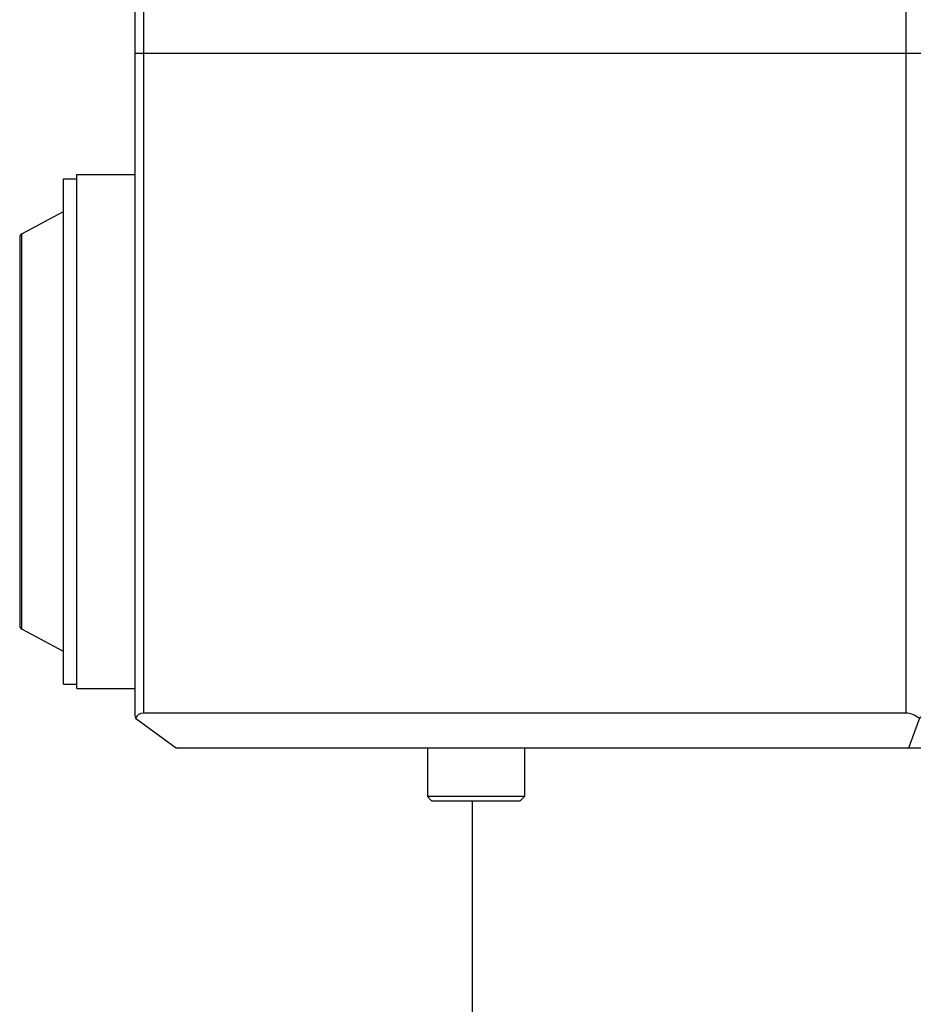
# Model space of a CAD drawing. Header units: millimetres. Extents: x 0 to 2550, y 0 to 1188.
# Tile 144 of 218: x 697 to 707, y 263 to 274. Entities that reach past the tile are written whole.
import ezdxf

# ---------------------------------------------------------------- set-up
doc = ezdxf.new("R2010")
doc.units = ezdxf.units.MM
doc.header["$LTSCALE"] = 46.255
for name, color, linetype in [('_AT4115_P1P1_1_PBL538', 7, 'CONTINUOUS'), ('_AT4115_P2P2_1_PBL544', 7, 'CONTINUOUS'), ('A2420101_ABL522', 7, 'CONTINUOUS'), ('AT4115-AT541_1_2_ABL537', 7, 'CONTINUOUS'), ('E2030801_ABL534', 7, 'CONTINUOUS'), ('M2420103_PBL523', 7, 'CONTINUOUS'), ('M2420202_PBL533', 7, 'CONTINUOUS'), ('M2420301_PBL549', 7, 'CONTINUOUS'), ('P9140503_BOLT_PBL532', 7, 'CONTINUOUS'), ('SWITCH_ABL535', 7, 'CONTINUOUS'), ('SWITCH_CASE_ABL536', 7, 'CONTINUOUS')]:
    doc.layers.add(name, color=color, linetype=linetype)

# ---------------------------------------------------------------- blocks, each defined once
blk = doc.blocks.new('M2420103_PBL523', base_point=(708.719, 263.867))
at = {"layer": 'M2420103_PBL523', "color": 7}
for p, q in [((701.919, 265.217), (701.919, 262.617)), ((715.519, 265.217), (715.519, 262.617)), ((701.919, 262.617), (715.519, 262.617)), ((702.019, 262.517), (701.919, 262.617)), ((715.419, 262.517), (715.519, 262.617)), ((702.019, 262.517), (715.419, 262.517))]:
    blk.add_line(p, q, dxfattribs=at)
blk = doc.blocks.new('A2420101_ABL522', base_point=(708.719, 263.867))
at = {"layer": 'M2420103_PBL523'}
blk.add_blockref('M2420103_PBL523', (708.719, 263.867), dxfattribs=at)
blk = doc.blocks.new('P9140503_BOLT_PBL532', base_point=(701.964, 265.517))
at = {"layer": 'P9140503_BOLT_PBL532', "color": 7}
for p, q in [((701.414, 265.817), (701.414, 265.267)), ((702.514, 265.817), (702.514, 265.267)), ((702.514, 265.267), (701.414, 265.267)), ((701.464, 265.217), (701.414, 265.267)), ((702.464, 265.217), (701.464, 265.217)), ((702.464, 265.217), (702.514, 265.267))]:
    blk.add_line(p, q, dxfattribs=at)
blk = doc.blocks.new('M2420202_PBL533', base_point=(707.954, 269.767))
at = {"layer": 'M2420202_PBL533', "color": 7}
for p, q in [((698.089, 273.717), (717.819, 273.717)), ((698.089, 273.717), (698.089, 266.191)), ((709.489, 271.417), (709.489, 273.717)), ((717.819, 266.217), (717.819, 273.717)), ((709.489, 266.217), (709.489, 266.737)), ((706.849, 266.217), (698.189, 266.217)), ((707.123, 266.217), (717.819, 266.217)), ((717.419, 265.817), (717.819, 266.217)), ((698.096, 266.159), (698.562, 265.817)), ((707.001, 266.159), (706.876, 265.817)), ((717.419, 265.817), (698.562, 265.817))]:
    blk.add_line(p, q, dxfattribs=at)
at = {"layer": 'M2420202_PBL533', "color": 2}
for p, q in [((698.189, 273.717), (698.189, 266.217)), ((706.849, 273.717), (706.849, 266.217)), ((707.123, 273.717), (707.123, 266.217))]:
    blk.add_line(p, q, dxfattribs=at)
at = {"layer": 'M2420202_PBL533', "color": 7}
blk.add_arc((780.778, 223.09), 83.319, 148.8273, 149.14825, dxfattribs=at)
for centre, major_axis, ratio, start_param, end_param in [((698.289, 266.017), (-0.173, 0.173), 0.57735, -0.523599, 0.261799), ((706.949, 266.017), (-0.173, 0.173), 0.57735, -1.308997, -0.523599), ((706.949, 266.017), (0.193, 0.193), 0.267949, 0.261799, 1.047198), ((698.289, 266.017), (-0.193, 0.193), 0.267949, 0.261799, 0.523599)]:
    blk.add_ellipse(centre, major_axis=major_axis, ratio=ratio, start_param=start_param, end_param=end_param, dxfattribs=at)
blk = doc.blocks.new('_AT4115_P1P1_1_PBL538', base_point=(697.685, 269.417))
at = {"layer": '_AT4115_P1P1_1_PBL538', "color": 7}
for p, q in [((697.28, 272.288), (697.431, 272.288)), ((697.28, 266.547), (697.28, 272.288)), ((697.431, 272.338), (698.089, 272.338)), ((697.431, 266.496), (697.431, 272.338)), ((697.28, 266.547), (697.431, 266.547)), ((697.431, 266.496), (698.089, 266.496))]:
    blk.add_line(p, q, dxfattribs=at)
blk = doc.blocks.new('_AT4115_P2P2_1_PBL544', base_point=(697.031, 269.417))
at = {"layer": '_AT4115_P2P2_1_PBL544', "color": 7}
for p, q in [((696.805, 271.664), (697.28, 271.917)), ((696.781, 271.62), (696.781, 267.215)), ((697.28, 266.918), (696.805, 267.171))]:
    blk.add_line(p, q, dxfattribs=at)
at = {"layer": '_AT4115_P2P2_1_PBL544', "color": 2}
blk.add_line((696.805, 267.171), (696.805, 271.664), dxfattribs=at)
at = {"layer": '_AT4115_P2P2_1_PBL544', "color": 7}
for points, knots in [([(696.805, 271.664), (696.801, 271.662), (696.794, 271.657), (696.786, 271.646), (696.782, 271.633), (696.781, 271.624), (696.781, 271.62)], [0, 0, 0, 0, 0.258831, 0.50299, 0.747048, 1, 1, 1, 1]), ([(696.781, 267.215), (696.781, 267.211), (696.782, 267.202), (696.786, 267.189), (696.794, 267.178), (696.801, 267.173), (696.805, 267.171)], [0, 0, 0, 0, 0.252955, 0.497014, 0.741169, 1, 1, 1, 1])]:
    blk.add_open_spline(points, degree=3, knots=knots, dxfattribs=at)
blk = doc.blocks.new('AT4115-AT541_1_2_ABL537', base_point=(697.435, 269.417))
at = {"layer": '_AT4115_P1P1_1_PBL538'}
blk.add_blockref('_AT4115_P1P1_1_PBL538', (697.685, 269.417), dxfattribs=at)
at = {"layer": '_AT4115_P2P2_1_PBL544'}
blk.add_blockref('_AT4115_P2P2_1_PBL544', (697.031, 269.417), dxfattribs=at)
blk = doc.blocks.new('SWITCH_CASE_ABL536', base_point=(697.435, 269.417))
at = {"layer": 'AT4115-AT541_1_2_ABL537'}
blk.add_blockref('AT4115-AT541_1_2_ABL537', (697.435, 269.417), dxfattribs=at)
blk = doc.blocks.new('SWITCH_ABL535', base_point=(697.435, 269.417))
at = {"layer": 'SWITCH_CASE_ABL536'}
blk.add_blockref('SWITCH_CASE_ABL536', (697.435, 269.417), dxfattribs=at)
blk = doc.blocks.new('E2030801_ABL534', base_point=(697.435, 269.417))
at = {"layer": 'SWITCH_ABL535'}
blk.add_blockref('SWITCH_ABL535', (697.435, 269.417), dxfattribs=at)
blk = doc.blocks.new('M2420301_PBL549', base_point=(707.954, 274.317))
at = {"layer": 'M2420301_PBL549', "color": 7}
for p, q in [((698.089, 274.917), (698.361, 274.917)), ((698.089, 274.917), (698.089, 273.717)), ((706.674, 274.917), (707.137, 274.917)), ((712.149, 274.917), (714.375, 274.917)), ((717.819, 273.717), (717.819, 274.917)), ((709.489, 273.717), (709.489, 274.554)), ((698.089, 273.717), (717.819, 273.717))]:
    blk.add_line(p, q, dxfattribs=at)
at = {"layer": 'M2420301_PBL549', "color": 2}
for p, q in [((698.189, 274.917), (698.189, 273.717)), ((706.849, 274.917), (706.849, 273.717)), ((707.123, 274.917), (707.123, 273.717))]:
    blk.add_line(p, q, dxfattribs=at)

msp = doc.modelspace()

# ---------------------------------------------------------------- block references
at = {"layer": 'A2420101_ABL522'}
msp.add_blockref('A2420101_ABL522', (708.7193, 263.8675), dxfattribs=at)
at = {"layer": 'E2030801_ABL534'}
msp.add_blockref('E2030801_ABL534', (697.4351, 269.4175), dxfattribs=at)
at = {"layer": 'M2420202_PBL533'}
msp.add_blockref('M2420202_PBL533', (707.9542, 269.7675), dxfattribs=at)
at = {"layer": 'M2420301_PBL549'}
msp.add_blockref('M2420301_PBL549', (707.9542, 274.3175), dxfattribs=at)
at = {"layer": 'P9140503_BOLT_PBL532'}
msp.add_blockref('P9140503_BOLT_PBL532', (701.9643, 265.5175), dxfattribs=at)

doc.saveas('drawing.dxf')
